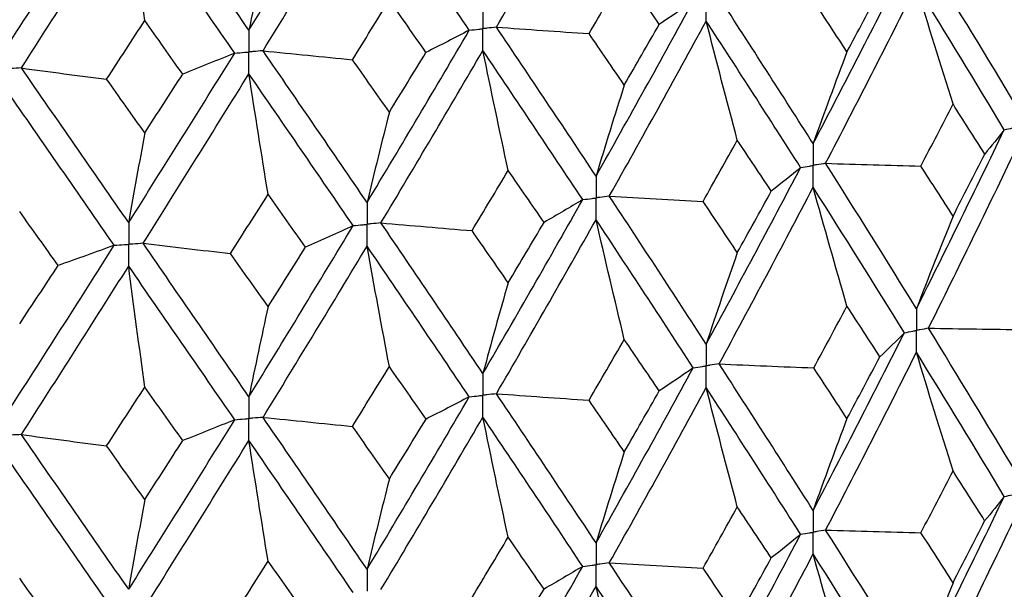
# Model space of a CAD drawing. Header units: millimetres. Extents: x -170 to 25, y -7 to 256.
# Tile 17 of 55: x 4.11 to 12.02, y 13.4 to 17.98. Entities that reach past the tile are written whole.
import ezdxf

# ---------------------------------------------------------------- set-up
doc = ezdxf.new("R2010")
doc.units = ezdxf.units.MM

msp = doc.modelspace()

# ---------------------------------------------------------------- linework, layer by layer
at = {"color": 7, "linetype": 'Continuous', "lineweight": 25}
for points in [[(7.9391, 17.9184), (8.2087, 18.382), (8.4756, 18.8482), (8.7394, 19.3161)], [(5.9486, 17.8938), (6.23, 18.3497), (6.5095, 18.808), (6.7866, 19.2682)], [(4.0023, 17.7589), (4.2918, 18.207), (4.58, 18.6576), (4.8665, 19.1101)], [(5.9486, 17.8938), (5.6672, 18.3023), (5.3835, 18.7133), (5.098, 19.1262)], [(6.0625, 17.7284), (6.3434, 18.1846), (6.6222, 18.6434), (6.8986, 19.1039)], [(7.7201, 17.8931), (7.449, 18.2945), (7.1751, 18.6983), (6.8986, 19.1039)], [(4.1195, 17.5903), (4.4086, 18.0388), (4.6963, 18.4898), (4.9823, 18.9428)], [(5.1117, 17.9707), (5.0677, 18.2937), (5.0246, 18.6178), (4.9823, 18.9428)], [(5.8345, 17.7093), (5.5525, 18.1181), (5.2683, 18.5295), (4.9823, 18.9428)], [(6.1031, 18.6175), (6.0506, 18.3789), (5.9991, 18.1376), (5.9486, 17.8938)], [(12.1145, 17.2887), (11.8844, 17.6733), (11.6501, 18.058), (11.4118, 18.4448)], [(10.4844, 16.9822), (10.7328, 17.4568), (10.9772, 17.9314), (11.2178, 18.4083)], [(8.6832, 17.8662), (8.7779, 18.0284), (8.8723, 18.1909), (8.9663, 18.3536)], [(9.2471, 17.9405), (9.1539, 18.078), (9.0603, 18.2157), (8.9663, 18.3536)], [(10.5847, 16.8239), (10.8321, 17.299), (11.0755, 17.7743), (11.315, 18.2514)], [(10.7566, 17.7202), (10.8451, 17.8852), (10.9331, 18.0502), (11.0206, 18.2155)], [(11.6088, 17.3008), (11.5089, 17.6166), (11.411, 17.9334), (11.315, 18.2514)], [(12.0211, 17.094), (11.7898, 17.4791), (11.5544, 17.8643), (11.315, 18.2514)], [(6.7814, 17.6564), (6.8805, 17.816), (6.9793, 17.9759), (7.0778, 18.136)], [(7.3723, 17.7151), (7.2745, 17.8551), (7.1763, 17.9954), (7.0778, 18.136)], [(8.7394, 16.7214), (9.0033, 17.1891), (9.2638, 17.6569), (9.5211, 18.127)], [(9.5211, 18.127), (9.4318, 18.0646), (9.3405, 18.0025), (9.2471, 17.9405)], [(10.4844, 16.9822), (10.236, 17.3733), (9.9842, 17.7645), (9.7287, 18.158)], [(10.7566, 17.7202), (10.6681, 17.8554), (10.5792, 17.9907), (10.4898, 18.1262)], [(4.8053, 17.4993), (4.9076, 17.6561), (5.0098, 17.8132), (5.1117, 17.9707)], [(5.4167, 17.5416), (5.3153, 17.6844), (5.2136, 17.8274), (5.1117, 17.9707)], [(8.846, 16.5604), (9.1091, 17.0285), (9.3688, 17.4969), (9.6251, 17.9673)], [(9.875, 17.0094), (9.7901, 17.3277), (9.7067, 17.6469), (9.6251, 17.9673)], [(10.3837, 16.7901), (10.1343, 17.1817), (9.8814, 17.5736), (9.6251, 17.9673)], [(6.8986, 16.5093), (7.1751, 16.9696), (7.4489, 17.4302), (7.7201, 17.8931)], [(7.7201, 17.8931), (7.6061, 17.8335), (7.4902, 17.7742), (7.3723, 17.7151)], [(7.9391, 17.9184), (8.1866, 17.9004), (8.4346, 17.883), (8.6832, 17.8662)], [(8.7394, 16.7214), (8.4755, 17.1195), (8.2088, 17.5178), (7.9391, 17.9184)], [(8.9663, 17.4526), (9.0603, 17.6152), (9.1539, 17.7777), (9.2471, 17.9405)], [(8.9663, 17.4526), (8.8723, 17.5904), (8.7779, 17.7282), (8.6832, 17.8662)], [(7.0104, 16.3453), (7.2863, 16.8061), (7.5593, 17.2673), (7.8298, 17.7306)], [(8.033, 16.7665), (7.964, 17.0868), (7.8962, 17.4082), (7.8298, 17.7306)], [(8.6324, 16.5322), (8.3677, 16.9308), (8.1002, 17.3297), (7.8298, 17.7306)], [(4.9823, 16.3481), (5.2684, 16.8008), (5.5524, 17.2538), (5.8345, 17.7093)], [(5.8345, 17.7093), (5.6971, 17.6531), (5.5578, 17.5972), (5.4167, 17.5416)], [(6.0625, 17.7284), (6.3014, 17.7039), (6.541, 17.6799), (6.7814, 17.6564)], [(6.8986, 16.5093), (6.6222, 16.9147), (6.3435, 17.3204), (6.0625, 17.7284)], [(7.0778, 17.235), (6.9793, 17.3754), (6.8805, 17.5158), (6.7814, 17.6564)], [(7.0778, 17.235), (7.1763, 17.395), (7.2744, 17.5549), (7.3723, 17.7151)], [(10.7566, 17.7202), (10.6641, 17.4767), (10.5733, 17.2307), (10.4844, 16.9822)], [(4.1195, 17.5903), (4.3471, 17.5594), (4.5757, 17.5291), (4.8053, 17.4993)], [(4.9823, 16.3481), (4.6962, 16.7611), (4.4087, 17.1745), (4.1195, 17.5903)], [(5.1117, 17.0697), (5.0098, 17.2128), (4.9077, 17.3559), (4.8053, 17.4993)], [(5.098, 16.1811), (5.3836, 16.6343), (5.6671, 17.0879), (5.9486, 17.5437)], [(5.1117, 17.0697), (5.2136, 17.2269), (5.3153, 17.3841), (5.4167, 17.5416)], [(6.1031, 16.5748), (6.0506, 16.8967), (5.9991, 17.2197), (5.9486, 17.5437)], [(6.7866, 16.3231), (6.5094, 16.729), (6.2301, 17.1353), (5.9486, 17.5437)], [(8.9663, 17.4526), (8.8892, 17.2115), (8.8135, 16.9677), (8.7394, 16.7214)], [(4.8664, 16.165), (4.5799, 16.5785), (4.2919, 16.9926), (4.0023, 17.4087)], [(11.351, 16.8023), (11.4375, 16.9684), (11.5234, 17.1346), (11.6088, 17.3008)], [(11.8635, 16.8987), (11.7791, 17.0327), (11.6941, 17.1667), (11.6088, 17.3008)], [(7.0778, 17.235), (7.0169, 16.9957), (6.9572, 16.7538), (6.8986, 16.5093)], [(5.1117, 17.0697), (5.0677, 16.8318), (5.0246, 16.5913), (4.9823, 16.3481)], [(11.315, 15.6558), (11.5545, 16.1339), (11.79, 16.6136), (12.0211, 17.094)], [(12.0211, 17.094), (11.9707, 17.0288), (11.9182, 16.9637), (11.8635, 16.8987)], [(9.5995, 16.5182), (9.6917, 16.6818), (9.7836, 16.8456), (9.875, 17.0094)], [(10.148, 16.6001), (10.0574, 16.7365), (9.9664, 16.8729), (9.875, 17.0094)], [(11.4117, 15.4989), (11.6501, 15.9773), (11.8845, 16.4574), (12.1145, 16.9383)], [(11.6088, 16.3985), (11.6942, 16.5651), (11.7791, 16.7318), (11.8635, 16.8987)], [(9.6251, 15.3718), (9.8815, 15.8431), (10.1345, 16.3162), (10.3837, 16.7901)], [(10.3837, 16.7901), (10.3072, 16.7266), (10.2286, 16.6633), (10.148, 16.6001)], [(10.5847, 16.8239), (10.8399, 16.8162), (11.0954, 16.809), (11.351, 16.8023)], [(11.315, 15.6558), (11.0755, 16.0438), (10.8319, 16.4334), (10.5847, 16.8239)], [(11.6088, 16.3985), (11.5233, 16.5329), (11.4374, 16.6676), (11.351, 16.8023)], [(7.7427, 16.2829), (7.8398, 16.444), (7.9366, 16.6052), (8.033, 16.7665)], [(8.3213, 16.3496), (8.2256, 16.4885), (8.1295, 16.6274), (8.033, 16.7665)], [(9.7287, 15.2121), (9.9841, 15.6838), (10.2362, 16.1573), (10.4844, 16.6317)], [(10.7566, 15.6761), (10.6641, 15.9936), (10.5734, 16.3121), (10.4844, 16.6317)], [(11.2178, 15.4624), (10.9772, 15.8508), (10.7326, 16.2407), (10.4844, 16.6317)], [(5.8011, 16.0992), (5.902, 16.2576), (6.0027, 16.4161), (6.1031, 16.5748)], [(6.4035, 16.1499), (6.3036, 16.2914), (6.2035, 16.433), (6.1031, 16.5748)], [(8.846, 16.5604), (9.0967, 16.5458), (9.3479, 16.5317), (9.5995, 16.5182)], [(9.6251, 15.3718), (9.3687, 15.7665), (9.1089, 16.1629), (8.846, 16.5604)], [(9.875, 16.1071), (9.9664, 16.2713), (10.0574, 16.4356), (10.148, 16.6001)], [(7.8298, 15.135), (8.1002, 15.5992), (8.3679, 16.0652), (8.6324, 16.5322)], [(8.6324, 16.5322), (8.5307, 16.4711), (8.427, 16.4103), (8.3213, 16.3496)], [(9.875, 16.1071), (9.7836, 16.2439), (9.6917, 16.381), (9.5995, 16.5182)], [(4.4155, 16.0031), (4.3126, 16.1474), (4.2095, 16.2918), (4.1063, 16.4363)], [(11.6088, 16.3985), (11.5089, 16.1534), (11.411, 15.9059), (11.315, 15.6558)], [(5.9486, 14.9481), (6.2302, 15.4049), (6.5097, 15.8634), (6.7866, 16.3231)], [(6.7866, 16.3231), (6.6608, 16.2651), (6.5331, 16.2073), (6.4035, 16.1499)], [(7.0104, 16.3453), (7.2538, 16.324), (7.4979, 16.3032), (7.7427, 16.2829)], [(7.8298, 15.135), (7.5593, 15.5369), (7.286, 15.9405), (7.0104, 16.3453)], [(7.9391, 14.9725), (8.2088, 15.4371), (8.4757, 15.9035), (8.7394, 16.371)], [(8.033, 15.8642), (8.1295, 16.0258), (8.2256, 16.1876), (8.3213, 16.3496)], [(8.9663, 15.4086), (8.8892, 15.7283), (8.8136, 16.0491), (8.7394, 16.371)], [(9.5211, 15.1811), (9.2638, 15.5762), (9.0031, 15.973), (8.7394, 16.371)], [(8.033, 15.8642), (7.9366, 16.0036), (7.8398, 16.1432), (7.7427, 16.2829)], [(4.0023, 14.8132), (4.2919, 15.2621), (4.5801, 15.713), (4.8664, 16.165)], [(4.8664, 16.165), (4.7179, 16.1107), (4.5676, 16.0568), (4.4155, 16.0031)], [(5.098, 16.1811), (5.3315, 16.1533), (5.5658, 16.126), (5.8011, 16.0992)], [(5.9486, 14.9481), (5.6671, 15.3575), (5.3834, 15.7687), (5.098, 16.1811)], [(6.0625, 14.7825), (6.3435, 15.2397), (6.6223, 15.6987), (6.8986, 16.1589)], [(6.1031, 15.6724), (6.2035, 15.8314), (6.3036, 15.9906), (6.4035, 16.1499)], [(7.0778, 15.1909), (7.0169, 15.5126), (6.9572, 15.8352), (6.8986, 16.1589)], [(7.7201, 14.9472), (7.4489, 15.3495), (7.175, 15.7536), (6.8986, 16.1589)], [(6.1031, 15.6724), (6.0027, 15.8145), (5.902, 15.9568), (5.8011, 16.0992)], [(9.875, 16.1071), (9.7901, 15.8645), (9.7068, 15.6194), (9.6251, 15.3718)], [(4.1063, 15.5339), (4.2095, 15.6901), (4.3126, 15.8466), (4.4155, 16.0031)], [(4.1195, 14.6444), (4.4087, 15.0938), (4.6964, 15.5452), (4.9823, 15.9977)], [(5.1117, 15.0256), (5.0677, 15.3487), (5.0246, 15.6727), (4.9823, 15.9977)], [(5.8345, 14.7634), (5.5524, 15.1732), (5.2682, 15.5848), (4.9823, 15.9977)], [(8.033, 15.8642), (7.9639, 15.6237), (7.8962, 15.3807), (7.8298, 15.135)], [(6.1031, 15.6724), (6.0506, 15.4336), (5.9991, 15.1922), (5.9486, 14.9481)], [(10.4895, 15.1802), (10.579, 15.3453), (10.668, 15.5106), (10.7566, 15.6761)], [(11.021, 15.2696), (10.9333, 15.4049), (10.8452, 15.5404), (10.7566, 15.6761)], [(10.4844, 14.0348), (10.7325, 14.5085), (10.9771, 14.9846), (11.2178, 15.4624)], [(11.2178, 15.4624), (11.1543, 15.398), (11.0887, 15.3337), (11.021, 15.2696)], [(11.4117, 15.4989), (11.6681, 15.4946), (11.9246, 15.4909), (12.1812, 15.4877)], [(12.1145, 14.3414), (11.8846, 14.7251), (11.6502, 15.1112), (11.4117, 15.4989)], [(8.6829, 14.9202), (8.7777, 15.0828), (8.8722, 15.2456), (8.9663, 15.4086)], [(9.2475, 14.9946), (9.1541, 15.1324), (9.0604, 15.2704), (8.9663, 15.4086)], [(10.5848, 13.8768), (10.8319, 14.3507), (11.0754, 14.8271), (11.315, 15.3053)], [(11.6088, 14.3536), (11.5089, 14.6697), (11.411, 14.9869), (11.315, 15.3053)], [(12.0211, 14.1469), (11.79, 14.5309), (11.5545, 14.9172), (11.315, 15.3053)], [(9.7287, 15.2121), (9.9819, 15.2009), (10.2356, 15.1903), (10.4895, 15.1802)], [(10.4844, 14.0348), (10.2363, 14.4251), (9.9842, 14.8177), (9.7287, 15.2121)], [(10.7566, 14.7728), (10.8452, 14.9382), (10.9333, 15.1037), (11.021, 15.2696)], [(6.7811, 14.7104), (6.8803, 14.8704), (6.9792, 15.0306), (7.0778, 15.1909)], [(7.3726, 14.7692), (7.2747, 14.9096), (7.1764, 15.0502), (7.0778, 15.1909)], [(8.7394, 13.7741), (9.003, 14.2408), (9.2637, 14.71), (9.5211, 15.1811)], [(9.5211, 15.1811), (9.4319, 15.1187), (9.3407, 15.0566), (9.2475, 14.9946)], [(10.7566, 14.7728), (10.6681, 14.9084), (10.579, 15.0442), (10.4895, 15.1802)], [(4.805, 14.5533), (4.9074, 14.7105), (5.0097, 14.868), (5.1117, 15.0256)], [(5.4171, 14.5957), (5.3155, 14.7388), (5.2137, 14.8821), (5.1117, 15.0256)], [(7.9391, 14.9725), (8.1864, 14.9545), (8.4344, 14.937), (8.6829, 14.9202)], [(8.7394, 13.7741), (8.4758, 14.1713), (8.2089, 14.5709), (7.9391, 14.9725)], [(8.8461, 13.6132), (9.1088, 14.0802), (9.3686, 14.5498), (9.6251, 15.0212)], [(8.9663, 14.5053), (9.0604, 14.6682), (9.1541, 14.8313), (9.2475, 14.9946)], [(9.875, 14.0622), (9.79, 14.3808), (9.7067, 14.7005), (9.6251, 15.0212)], [(10.3836, 13.843), (10.1345, 14.2335), (9.8815, 14.6265), (9.6251, 15.0212)], [(6.8986, 13.562), (7.1749, 14.0214), (7.4488, 14.4834), (7.7201, 14.9472)], [(7.7201, 14.9472), (7.6063, 14.8876), (7.4904, 14.8283), (7.3726, 14.7692)], [(8.9663, 14.5053), (8.8722, 14.6433), (8.7777, 14.7816), (8.6829, 14.9202)], [(4.9823, 13.4008), (5.2681, 13.8526), (5.5523, 14.307), (5.8345, 14.7634)], [(5.8345, 14.7634), (5.6972, 14.7072), (5.5581, 14.6513), (5.4171, 14.5957)], [(6.0625, 14.7825), (6.3012, 14.758), (6.5408, 14.7339), (6.7811, 14.7104)], [(6.8986, 13.562), (6.6224, 13.9665), (6.3436, 14.3735), (6.0625, 14.7825)], [(7.0105, 13.3982), (7.286, 13.8579), (7.5592, 14.3202), (7.8298, 14.7845)], [(7.0778, 14.2877), (7.1764, 14.4479), (7.2747, 14.6084), (7.3726, 14.7692)], [(8.033, 13.8193), (7.9639, 14.14), (7.8962, 14.4617), (7.8298, 14.7845)], [(8.6324, 13.5851), (8.368, 13.9825), (8.1003, 14.3826), (7.8298, 14.7845)], [(10.7566, 14.7728), (10.6641, 14.5293), (10.5734, 14.2833), (10.4844, 14.0348)], [(4.1195, 14.6444), (4.347, 14.6135), (4.5755, 14.5831), (4.805, 14.5533)], [(4.9823, 13.4008), (4.6965, 13.8129), (4.4088, 14.2277), (4.1195, 14.6444)], [(7.0778, 14.2877), (6.9792, 14.4283), (6.8803, 14.5692), (6.7811, 14.7104)], [(5.098, 13.2339), (5.3833, 13.686), (5.667, 14.1408), (5.9486, 14.5976)], [(5.1117, 14.1224), (5.2137, 14.2799), (5.3155, 14.4377), (5.4171, 14.5957)], [(6.1031, 13.6275), (6.0506, 13.9499), (5.9991, 14.2732), (5.9486, 14.5976)], [(6.7866, 13.3759), (6.5097, 13.7807), (6.2303, 14.1882), (5.9486, 14.5976)], [(5.1117, 14.1224), (5.0097, 14.2657), (4.9074, 14.4094), (4.805, 14.5533)], [(8.9663, 14.5053), (8.8892, 14.2641), (8.8136, 14.0204), (8.7394, 13.7741)], [(4.8664, 13.2178), (4.5802, 13.6303), (4.292, 14.0455), (4.0023, 14.4626)], [(11.3513, 13.8554), (11.4376, 14.0212), (11.5234, 14.1873), (11.6088, 14.3536)], [(11.8632, 13.9517), (11.7789, 14.0854), (11.6941, 14.2193), (11.6088, 14.3536)], [(7.0778, 14.2877), (7.0169, 14.0484), (6.9572, 13.8064), (6.8986, 13.562)], [(5.1117, 14.1224), (5.0677, 13.8844), (5.0246, 13.6439), (4.9823, 13.4008)], [(11.315, 12.7107), (11.5546, 13.1888), (11.79, 13.6673), (12.0211, 14.1469)], [(12.0211, 14.1469), (11.9706, 14.0817), (11.918, 14.0166), (11.8632, 13.9517)], [(9.5997, 13.5712), (9.6919, 13.7346), (9.7837, 13.8982), (9.875, 14.0622)], [(10.1477, 13.6531), (10.0573, 13.7892), (9.9663, 13.9255), (9.875, 14.0622)], [(11.4117, 12.5538), (11.6502, 13.0323), (11.8846, 13.5114), (12.1145, 13.9913)], [(11.6088, 13.4528), (11.6941, 13.619), (11.7789, 13.7853), (11.8632, 13.9517)], [(10.5848, 13.8768), (10.84, 13.8691), (11.0956, 13.862), (11.3513, 13.8554)], [(11.315, 12.7107), (11.0754, 13.0987), (10.8319, 13.4871), (10.5848, 13.8768)], [(11.6088, 13.4528), (11.5234, 13.5869), (11.4376, 13.7211), (11.3513, 13.8554)], [(7.743, 13.336), (7.84, 13.4968), (7.9367, 13.6579), (8.033, 13.8193)], [(8.321, 13.4026), (8.2254, 13.5412), (8.1294, 13.6801), (8.033, 13.8193)], [(9.6251, 12.4267), (9.8816, 12.898), (10.1345, 13.3699), (10.3836, 13.843)], [(10.3836, 13.843), (10.3071, 13.7795), (10.2284, 13.7162), (10.1477, 13.6531)], [(5.8014, 13.1523), (5.9022, 13.3104), (6.0028, 13.4688), (6.1031, 13.6275)], [(6.4032, 13.2029), (6.3034, 13.3441), (6.2034, 13.4857), (6.1031, 13.6275)], [(9.7287, 12.2671), (9.9843, 12.7389), (10.2363, 13.2114), (10.4844, 13.6848)], [(9.875, 13.1614), (9.9664, 13.3252), (10.0573, 13.4891), (10.1477, 13.6531)], [(10.7566, 12.7303), (10.6641, 13.0474), (10.5734, 13.3656), (10.4844, 13.6848)], [(11.2178, 12.5174), (10.9771, 12.9057), (10.7325, 13.2948), (10.4844, 13.6848)], [(7.8298, 12.1899), (8.1003, 12.6541), (8.3679, 13.1189), (8.6324, 13.5851)], [(8.6324, 13.5851), (8.5306, 13.524), (8.4268, 13.4632), (8.321, 13.4026)], [(8.8461, 13.6132), (9.0968, 13.5987), (9.3481, 13.5847), (9.5997, 13.5712)], [(9.6251, 12.4267), (9.3686, 12.8214), (9.1089, 13.2166), (8.8461, 13.6132)], [(9.875, 13.1614), (9.7836, 13.2979), (9.6919, 13.4345), (9.5997, 13.5712)], [(4.4152, 13.0561), (4.3124, 13.2001), (4.2094, 13.3444), (4.1063, 13.489)], [(7.9391, 12.0274), (8.2089, 12.4921), (8.4758, 12.9576), (8.7394, 13.4241)], [(8.033, 12.9185), (8.1294, 13.0798), (8.2254, 13.2411), (8.321, 13.4026)], [(8.9663, 12.4628), (8.8892, 12.7822), (8.8136, 13.1026), (8.7394, 13.4241)], [(9.5211, 12.2361), (9.2637, 12.6312), (9.003, 13.0271), (8.7394, 13.4241)], [(11.6088, 13.4528), (11.5089, 13.208), (11.411, 12.9606), (11.315, 12.7107)]]:
    msp.add_open_spline(points, degree=3, dxfattribs=at)
for points, knots in [([(9.6251, 17.9673), (9.625, 18.0146), (9.625, 18.0618), (9.625, 18.1089), (9.625, 18.1201), (9.625, 18.1313), (9.625, 18.1424)], [0, 0, 0, 0, 0.0001465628, 0.0001465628, 0.0001465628, 0.0001812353, 0.0001812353, 0.0001812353, 0.0001812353]), ([(7.8298, 18.0807), (7.8297, 18.0336), (7.8297, 17.9864), (7.8297, 17.9392), (7.8297, 17.928), (7.8297, 17.9168), (7.8297, 17.9057)], [0, 0, 0, 0, 0.0001465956, 0.0001465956, 0.0001465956, 0.0001812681, 0.0001812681, 0.0001812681, 0.0001812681]), ([(5.9486, 17.8938), (5.9486, 17.8467), (5.9486, 17.7995), (5.9486, 17.7523), (5.9486, 17.7411), (5.9486, 17.73), (5.9486, 17.7188)], [0, 0, 0, 0, 0.0001465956, 0.0001465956, 0.0001465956, 0.0001812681, 0.0001812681, 0.0001812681, 0.0001812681]), ([(7.7201, 17.8931), (7.7461, 17.8961), (7.772, 17.8991), (7.798, 17.902), (7.8086, 17.9033), (7.8191, 17.9045), (7.8297, 17.9057)], [0, 0, 0, 0, 0.000085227, 0.000085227, 0.000085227, 0.0001198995, 0.0001198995, 0.0001198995, 0.0001198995]), ([(7.9391, 17.9184), (7.9132, 17.9153), (7.8873, 17.9123), (7.8613, 17.9093), (7.8508, 17.9081), (7.8402, 17.9069), (7.8297, 17.9057)], [0, 0, 0, 0, 0.000085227, 0.000085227, 0.000085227, 0.0001198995, 0.0001198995, 0.0001198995, 0.0001198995]), ([(7.8298, 17.7306), (7.8297, 17.7778), (7.8297, 17.825), (7.8297, 17.8722), (7.8297, 17.8834), (7.8297, 17.8945), (7.8297, 17.9057)], [0, 0, 0, 0, 0.0001465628, 0.0001465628, 0.0001465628, 0.0001812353, 0.0001812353, 0.0001812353, 0.0001812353]), ([(5.8345, 17.7093), (5.8615, 17.7115), (5.8886, 17.7138), (5.9156, 17.716), (5.9266, 17.7169), (5.9376, 17.7179), (5.9486, 17.7188)], [0, 0, 0, 0, 0.000085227, 0.000085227, 0.000085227, 0.0001198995, 0.0001198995, 0.0001198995, 0.0001198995]), ([(6.0625, 17.7284), (6.0356, 17.7261), (6.0086, 17.7238), (5.9815, 17.7216), (5.9706, 17.7206), (5.9596, 17.7197), (5.9486, 17.7188)], [0, 0, 0, 0, 0.000085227, 0.000085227, 0.000085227, 0.0001198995, 0.0001198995, 0.0001198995, 0.0001198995]), ([(5.9486, 17.5437), (5.9486, 17.5909), (5.9486, 17.6381), (5.9486, 17.6853), (5.9486, 17.6965), (5.9486, 17.7076), (5.9486, 17.7188)], [0, 0, 0, 0, 0.0001465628, 0.0001465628, 0.0001465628, 0.0001812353, 0.0001812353, 0.0001812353, 0.0001812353]), ([(4.1195, 17.5903), (4.0918, 17.5888), (4.064, 17.5872), (4.0362, 17.5857), (4.0249, 17.5851), (4.0136, 17.5844), (4.0023, 17.5838)], [0, 0, 0, 0, 0.000085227, 0.000085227, 0.000085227, 0.0001198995, 0.0001198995, 0.0001198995, 0.0001198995]), ([(12.0211, 17.094), (12.0433, 17.0986), (12.0654, 17.1033), (12.0875, 17.1079), (12.0964, 17.1098), (12.1054, 17.1116), (12.1144, 17.1135)], [0, 0, 0, 0, 0.0000851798, 0.0000851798, 0.0000851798, 0.0001198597, 0.0001198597, 0.0001198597, 0.0001198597]), ([(10.4844, 16.9822), (10.4843, 16.9349), (10.4843, 16.8877), (10.4843, 16.8405), (10.4843, 16.8293), (10.4843, 16.8182), (10.4843, 16.807)], [0, 0, 0, 0, 0.0001466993, 0.0001466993, 0.0001466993, 0.0001813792, 0.0001813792, 0.0001813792, 0.0001813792]), ([(10.3837, 16.7901), (10.4075, 16.7941), (10.4314, 16.7981), (10.4552, 16.8021), (10.4649, 16.8037), (10.4746, 16.8054), (10.4843, 16.807)], [0, 0, 0, 0, 0.0000851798, 0.0000851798, 0.0000851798, 0.0001198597, 0.0001198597, 0.0001198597, 0.0001198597]), ([(10.5847, 16.8239), (10.561, 16.8199), (10.5372, 16.8159), (10.5134, 16.8119), (10.5037, 16.8103), (10.494, 16.8086), (10.4843, 16.807)], [0, 0, 0, 0, 0.0000851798, 0.0000851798, 0.0000851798, 0.0001198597, 0.0001198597, 0.0001198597, 0.0001198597]), ([(10.4844, 16.6317), (10.4843, 16.679), (10.4843, 16.7263), (10.4843, 16.7735), (10.4843, 16.7847), (10.4843, 16.7958), (10.4843, 16.807)], [0, 0, 0, 0, 0.0001467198, 0.0001467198, 0.0001467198, 0.0001813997, 0.0001813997, 0.0001813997, 0.0001813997]), ([(8.7394, 16.7214), (8.7394, 16.6742), (8.7393, 16.627), (8.7393, 16.5797), (8.7393, 16.5686), (8.7393, 16.5574), (8.7393, 16.5462)], [0, 0, 0, 0, 0.0001466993, 0.0001466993, 0.0001466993, 0.0001813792, 0.0001813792, 0.0001813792, 0.0001813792]), ([(8.6324, 16.5322), (8.6578, 16.5355), (8.6831, 16.5388), (8.7084, 16.5422), (8.7187, 16.5435), (8.729, 16.5449), (8.7393, 16.5462)], [0, 0, 0, 0, 0.0000851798, 0.0000851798, 0.0000851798, 0.0001198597, 0.0001198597, 0.0001198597, 0.0001198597]), ([(8.846, 16.5604), (8.8208, 16.557), (8.7955, 16.5537), (8.7702, 16.5503), (8.7599, 16.549), (8.7496, 16.5476), (8.7393, 16.5462)], [0, 0, 0, 0, 0.0000851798, 0.0000851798, 0.0000851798, 0.0001198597, 0.0001198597, 0.0001198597, 0.0001198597]), ([(8.7394, 16.371), (8.7394, 16.4182), (8.7393, 16.4655), (8.7393, 16.5127), (8.7393, 16.5239), (8.7393, 16.5351), (8.7393, 16.5462)], [0, 0, 0, 0, 0.0001467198, 0.0001467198, 0.0001467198, 0.0001813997, 0.0001813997, 0.0001813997, 0.0001813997]), ([(6.8986, 16.5093), (6.8986, 16.4621), (6.8986, 16.4149), (6.8986, 16.3676), (6.8986, 16.3565), (6.8986, 16.3453), (6.8986, 16.3341)], [0, 0, 0, 0, 0.0001466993, 0.0001466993, 0.0001466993, 0.0001813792, 0.0001813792, 0.0001813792, 0.0001813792]), ([(4.9823, 16.3481), (4.9823, 16.3009), (4.9823, 16.2537), (4.9823, 16.2065), (4.9823, 16.1953), (4.9823, 16.1841), (4.9823, 16.173)], [0, 0, 0, 0, 0.0001466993, 0.0001466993, 0.0001466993, 0.0001813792, 0.0001813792, 0.0001813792, 0.0001813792]), ([(6.7866, 16.3231), (6.8132, 16.3257), (6.8397, 16.3283), (6.8662, 16.3309), (6.877, 16.332), (6.8878, 16.3331), (6.8986, 16.3341)], [0, 0, 0, 0, 0.0000851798, 0.0000851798, 0.0000851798, 0.0001198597, 0.0001198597, 0.0001198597, 0.0001198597]), ([(7.0104, 16.3453), (6.9839, 16.3426), (6.9575, 16.34), (6.931, 16.3373), (6.9202, 16.3363), (6.9094, 16.3352), (6.8986, 16.3341)], [0, 0, 0, 0, 0.0000851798, 0.0000851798, 0.0000851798, 0.0001198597, 0.0001198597, 0.0001198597, 0.0001198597]), ([(6.8986, 16.1589), (6.8986, 16.2061), (6.8986, 16.2534), (6.8986, 16.3006), (6.8986, 16.3118), (6.8986, 16.323), (6.8986, 16.3341)], [0, 0, 0, 0, 0.0001467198, 0.0001467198, 0.0001467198, 0.0001813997, 0.0001813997, 0.0001813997, 0.0001813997]), ([(4.8664, 16.165), (4.8939, 16.1669), (4.9213, 16.1688), (4.9488, 16.1707), (4.9599, 16.1714), (4.9711, 16.1722), (4.9823, 16.173)], [0, 0, 0, 0, 0.0000851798, 0.0000851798, 0.0000851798, 0.0001198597, 0.0001198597, 0.0001198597, 0.0001198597]), ([(5.098, 16.1811), (5.0706, 16.1791), (5.0432, 16.1772), (5.0158, 16.1753), (5.0046, 16.1745), (4.9934, 16.1737), (4.9823, 16.173)], [0, 0, 0, 0, 0.0000851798, 0.0000851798, 0.0000851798, 0.0001198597, 0.0001198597, 0.0001198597, 0.0001198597]), ([(4.9823, 15.9977), (4.9823, 16.045), (4.9823, 16.0922), (4.9823, 16.1395), (4.9823, 16.1506), (4.9823, 16.1618), (4.9823, 16.173)], [0, 0, 0, 0, 0.0001467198, 0.0001467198, 0.0001467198, 0.0001813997, 0.0001813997, 0.0001813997, 0.0001813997]), ([(11.315, 15.6558), (11.3149, 15.6086), (11.3149, 15.5613), (11.3149, 15.5141), (11.3149, 15.5029), (11.3149, 15.4918), (11.3149, 15.4806)], [0, 0, 0, 0, 0.0001467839, 0.0001467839, 0.0001467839, 0.0001814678, 0.0001814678, 0.0001814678, 0.0001814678]), ([(11.2178, 15.4624), (11.2408, 15.4667), (11.2638, 15.471), (11.2868, 15.4753), (11.2962, 15.4771), (11.3055, 15.4788), (11.3149, 15.4806)], [0, 0, 0, 0, 0.0000851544, 0.0000851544, 0.0000851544, 0.0001198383, 0.0001198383, 0.0001198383, 0.0001198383]), ([(11.4117, 15.4989), (11.3888, 15.4945), (11.3659, 15.4902), (11.3429, 15.4859), (11.3336, 15.4841), (11.3242, 15.4823), (11.3149, 15.4806)], [0, 0, 0, 0, 0.0000851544, 0.0000851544, 0.0000851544, 0.0001198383, 0.0001198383, 0.0001198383, 0.0001198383]), ([(11.315, 15.3053), (11.3149, 15.3526), (11.3149, 15.3998), (11.3149, 15.4471), (11.3149, 15.4583), (11.3149, 15.4694), (11.3149, 15.4806)], [0, 0, 0, 0, 0.0001467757, 0.0001467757, 0.0001467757, 0.0001814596, 0.0001814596, 0.0001814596, 0.0001814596]), ([(9.6251, 15.3718), (9.625, 15.3246), (9.625, 15.2773), (9.625, 15.2301), (9.625, 15.2189), (9.625, 15.2077), (9.625, 15.1966)], [0, 0, 0, 0, 0.0001467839, 0.0001467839, 0.0001467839, 0.0001814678, 0.0001814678, 0.0001814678, 0.0001814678]), ([(9.7287, 15.2121), (9.7042, 15.2084), (9.6796, 15.2047), (9.655, 15.201), (9.645, 15.1995), (9.635, 15.1981), (9.625, 15.1966)], [0, 0, 0, 0, 0.0000851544, 0.0000851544, 0.0000851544, 0.0001198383, 0.0001198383, 0.0001198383, 0.0001198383]), ([(7.8298, 15.135), (7.8297, 15.0878), (7.8297, 15.0406), (7.8297, 14.9933), (7.8297, 14.9821), (7.8297, 14.971), (7.8297, 14.9598)], [0, 0, 0, 0, 0.0001467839, 0.0001467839, 0.0001467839, 0.0001814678, 0.0001814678, 0.0001814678, 0.0001814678]), ([(9.5211, 15.1811), (9.5457, 15.1847), (9.5704, 15.1884), (9.595, 15.1921), (9.605, 15.1936), (9.615, 15.1951), (9.625, 15.1966)], [0, 0, 0, 0, 0.0000851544, 0.0000851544, 0.0000851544, 0.0001198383, 0.0001198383, 0.0001198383, 0.0001198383]), ([(9.6251, 15.0212), (9.625, 15.0685), (9.625, 15.1158), (9.625, 15.1631), (9.625, 15.1742), (9.625, 15.1854), (9.625, 15.1966)], [0, 0, 0, 0, 0.0001467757, 0.0001467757, 0.0001467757, 0.0001814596, 0.0001814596, 0.0001814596, 0.0001814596]), ([(7.7201, 14.9472), (7.7461, 14.9502), (7.772, 14.9532), (7.798, 14.9562), (7.8086, 14.9574), (7.8191, 14.9586), (7.8297, 14.9598)], [0, 0, 0, 0, 0.0000851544, 0.0000851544, 0.0000851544, 0.0001198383, 0.0001198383, 0.0001198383, 0.0001198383]), ([(7.9391, 14.9725), (7.9132, 14.9694), (7.8873, 14.9664), (7.8614, 14.9635), (7.8508, 14.9622), (7.8402, 14.961), (7.8297, 14.9598)], [0, 0, 0, 0, 0.0000851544, 0.0000851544, 0.0000851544, 0.0001198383, 0.0001198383, 0.0001198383, 0.0001198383]), ([(7.8298, 14.7845), (7.8297, 14.8318), (7.8297, 14.879), (7.8297, 14.9263), (7.8297, 14.9375), (7.8297, 14.9486), (7.8297, 14.9598)], [0, 0, 0, 0, 0.0001467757, 0.0001467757, 0.0001467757, 0.0001814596, 0.0001814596, 0.0001814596, 0.0001814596]), ([(5.9486, 14.9481), (5.9486, 14.9009), (5.9486, 14.8537), (5.9486, 14.8064), (5.9486, 14.7952), (5.9486, 14.7841), (5.9486, 14.7729)], [0, 0, 0, 0, 0.0001467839, 0.0001467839, 0.0001467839, 0.0001814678, 0.0001814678, 0.0001814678, 0.0001814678]), ([(5.8345, 14.7634), (5.8616, 14.7656), (5.8886, 14.7679), (5.9156, 14.7701), (5.9266, 14.7711), (5.9376, 14.772), (5.9486, 14.7729)], [0, 0, 0, 0, 0.0000851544, 0.0000851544, 0.0000851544, 0.0001198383, 0.0001198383, 0.0001198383, 0.0001198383]), ([(6.0625, 14.7825), (6.0355, 14.7802), (6.0085, 14.778), (5.9816, 14.7757), (5.9706, 14.7748), (5.9596, 14.7738), (5.9486, 14.7729)], [0, 0, 0, 0, 0.0000851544, 0.0000851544, 0.0000851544, 0.0001198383, 0.0001198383, 0.0001198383, 0.0001198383]), ([(5.9486, 14.5976), (5.9486, 14.6449), (5.9486, 14.6921), (5.9486, 14.7394), (5.9486, 14.7506), (5.9486, 14.7617), (5.9486, 14.7729)], [0, 0, 0, 0, 0.0001467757, 0.0001467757, 0.0001467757, 0.0001814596, 0.0001814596, 0.0001814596, 0.0001814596]), ([(4.1195, 14.6444), (4.0917, 14.6429), (4.064, 14.6413), (4.0362, 14.6398), (4.0249, 14.6392), (4.0136, 14.6386), (4.0023, 14.6379)], [0, 0, 0, 0, 0.0000851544, 0.0000851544, 0.0000851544, 0.0001198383, 0.0001198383, 0.0001198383, 0.0001198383]), ([(12.0211, 14.1469), (12.0432, 14.1515), (12.0654, 14.1561), (12.0875, 14.1607), (12.0965, 14.1626), (12.1054, 14.1645), (12.1144, 14.1664)], [0, 0, 0, 0, 0.0000852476, 0.0000852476, 0.0000852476, 0.0001199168, 0.0001199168, 0.0001199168, 0.0001199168]), ([(10.4844, 14.0348), (10.4843, 13.9877), (10.4843, 13.9405), (10.4843, 13.8933), (10.4843, 13.8822), (10.4843, 13.871), (10.4843, 13.8598)], [0, 0, 0, 0, 0.0001465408, 0.0001465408, 0.0001465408, 0.0001812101, 0.0001812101, 0.0001812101, 0.0001812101]), ([(10.3836, 13.843), (10.4075, 13.847), (10.4314, 13.851), (10.4552, 13.855), (10.4649, 13.8566), (10.4746, 13.8582), (10.4843, 13.8598)], [0, 0, 0, 0, 0.0000852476, 0.0000852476, 0.0000852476, 0.0001199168, 0.0001199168, 0.0001199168, 0.0001199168]), ([(10.5848, 13.8768), (10.561, 13.8728), (10.5372, 13.8688), (10.5134, 13.8647), (10.5037, 13.8631), (10.494, 13.8615), (10.4843, 13.8598)], [0, 0, 0, 0, 0.0000852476, 0.0000852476, 0.0000852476, 0.0001199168, 0.0001199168, 0.0001199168, 0.0001199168]), ([(10.4844, 13.6848), (10.4843, 13.732), (10.4843, 13.7792), (10.4843, 13.8264), (10.4843, 13.8375), (10.4843, 13.8487), (10.4843, 13.8598)], [0, 0, 0, 0, 0.000146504, 0.000146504, 0.000146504, 0.0001811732, 0.0001811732, 0.0001811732, 0.0001811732]), ([(8.7394, 13.7741), (8.7394, 13.7269), (8.7393, 13.6798), (8.7393, 13.6326), (8.7393, 13.6214), (8.7393, 13.6103), (8.7393, 13.5991)], [0, 0, 0, 0, 0.0001465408, 0.0001465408, 0.0001465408, 0.0001812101, 0.0001812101, 0.0001812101, 0.0001812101]), ([(6.8986, 13.562), (6.8986, 13.5148), (6.8986, 13.4676), (6.8986, 13.4205), (6.8986, 13.4093), (6.8986, 13.3981), (6.8986, 13.387)], [0, 0, 0, 0, 0.0001465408, 0.0001465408, 0.0001465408, 0.0001812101, 0.0001812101, 0.0001812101, 0.0001812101]), ([(8.6324, 13.5851), (8.6577, 13.5884), (8.6831, 13.5917), (8.7084, 13.595), (8.7187, 13.5964), (8.729, 13.5977), (8.7393, 13.5991)], [0, 0, 0, 0, 0.0000852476, 0.0000852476, 0.0000852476, 0.0001199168, 0.0001199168, 0.0001199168, 0.0001199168]), ([(8.8461, 13.6132), (8.8208, 13.6099), (8.7955, 13.6065), (8.7702, 13.6032), (8.7599, 13.6018), (8.7496, 13.6005), (8.7393, 13.5991)], [0, 0, 0, 0, 0.0000852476, 0.0000852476, 0.0000852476, 0.0001199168, 0.0001199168, 0.0001199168, 0.0001199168]), ([(8.7394, 13.4241), (8.7394, 13.4712), (8.7393, 13.5184), (8.7393, 13.5656), (8.7393, 13.5768), (8.7393, 13.5879), (8.7393, 13.5991)], [0, 0, 0, 0, 0.000146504, 0.000146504, 0.000146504, 0.0001811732, 0.0001811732, 0.0001811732, 0.0001811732])]:
    msp.add_open_spline(points, degree=3, knots=knots, dxfattribs=at)

doc.saveas('drawing.dxf')
